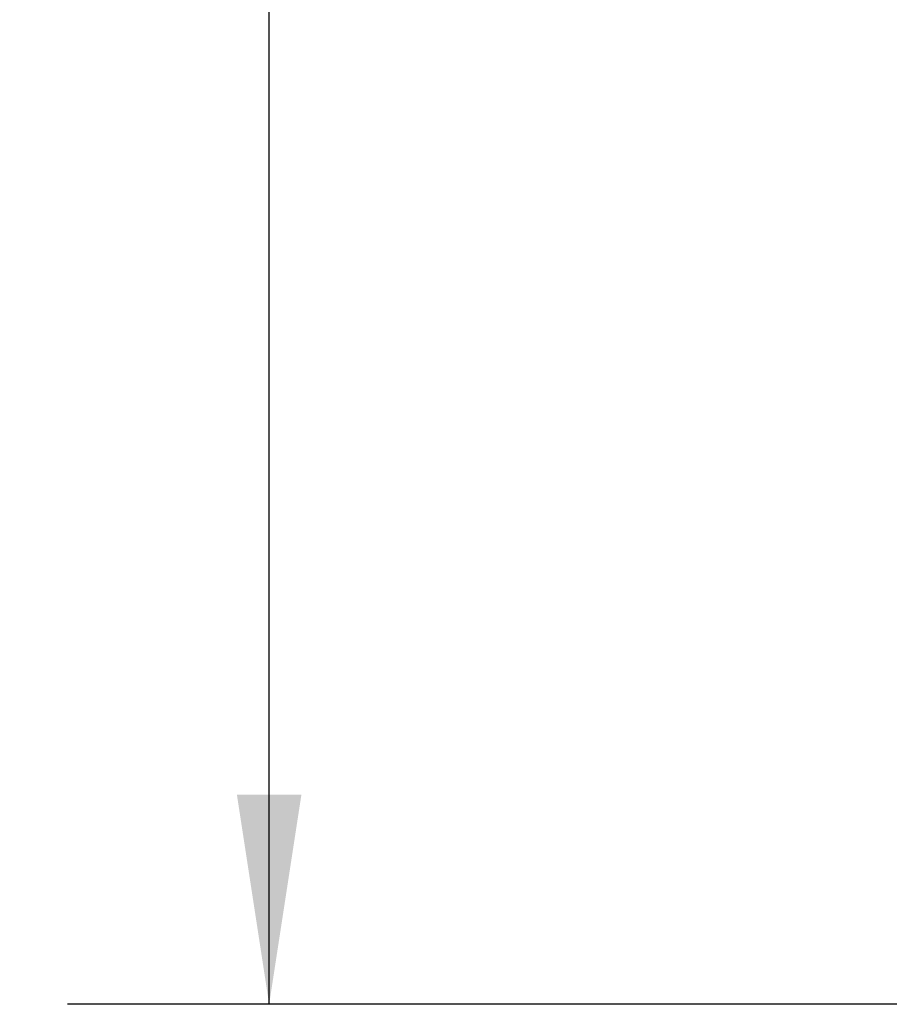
# Model space of a CAD drawing. Header units: millimetres. Extents: x 10 to 410, y 10 to 314.
# Tile 2 of 31: x 76 to 97, y 79 to 102. Entities that reach past the tile are written whole.
import ezdxf

# ---------------------------------------------------------------- set-up
doc = ezdxf.new("R2010")
doc.units = ezdxf.units.MM
doc.header["$LTSCALE"] = 1.5
doc.layers.add('DIMENSIONS', color=140, linetype='Continuous', lineweight=25)
doc.styles.add('SLDTEXTSTYLE0', font='TXT', dxfattribs={"width": 0.7})
doc.dimstyles.new('SLDDIMSTYLE0', dxfattribs={"dimtxt": 3.237012, "dimasz": 4.953, "dimexe": 0, "dimexo": 0.0625, "dimgap": 0.809253, "dimtad": 0, "dimtih": 1, "dimtoh": 1, "dimrnd": 1e-09, "dimzin": 12, "dimdsep": 46, "dimtxsty": 'SLDTEXTSTYLE0', "dimsah": 1, "dimcen": 0.09, "dimadec": 0, "dimazin": 3, "dimtfac": 1, "dimtofl": 0, "dimtmove": 0, "dimatfit": 3, "dimfxl": 0, "dimfrac": 2, "dimtolj": 1, "dimtzin": 12, "dimarcsym": 0})

# ---------------------------------------------------------------- blocks, each defined once
blk = doc.blocks.new('_D')
at = {"layer": 'DIMENSIONS'}
for p, q in [((96.578, 178.033), (77.351, 178.033)), ((82.114, 178.033), (82.114, 134.372)), ((77.304, 128.503), (76.217, 128.503)), ((76.217, 128.503), (76.217, 123.358)), ((86.923, 128.503), (88.01, 128.503)), ((88.01, 128.503), (88.01, 123.358)), ((76.217, 123.358), (77.304, 123.358)), ((88.01, 123.358), (86.923, 123.358)), ((82.114, 78.877), (82.114, 122.634)), ((106.553, 78.877), (77.351, 78.877))]:
    blk.add_line(p, q, dxfattribs=at)
for points in [[(82.114, 178.033), (81.352, 173.08), (82.876, 173.08)], [(82.114, 78.877), (82.876, 83.83), (81.352, 83.83)]]:
    blk.add_solid(points, dxfattribs=at)
at = {"layer": 'DIMENSIONS', "char_height": 3.175, "attachment_point": 1, "style": 'SLDTEXTSTYLE0'}
for s, insert in [('99.2', (77.304, 133.321)), ('3.90', (77.304, 127.451))]:
    blk.add_mtext(s, dxfattribs=dict(at, insert=insert))

msp = doc.modelspace()

# ---------------------------------------------------------------- dimensions: what is measured, and where the dimension line sits
at = {"layer": 'DIMENSIONS'}
dim = msp.add_linear_dim(base=(82.114, 178.033), p1=(108.458, 78.877), p2=(98.483, 178.033), angle=90, dimstyle='SLDDIMSTYLE0', dxfattribs=at)
dim.commit()
dim.dimension.update_dxf_attribs({"geometry": '_D', "text_midpoint": (82.114, 128.503), "dimtype": 160})

doc.saveas('drawing.dxf')
